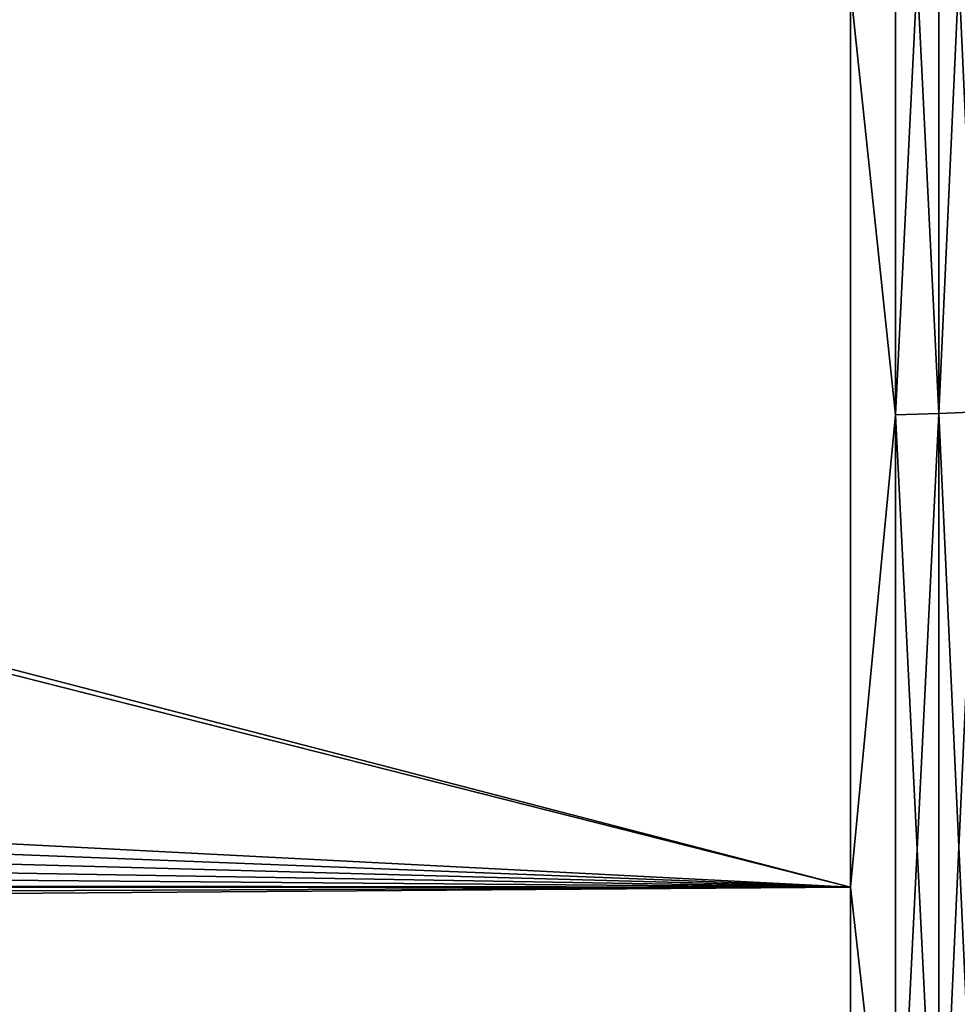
# Model space of a CAD drawing. Header units: metres. Extents: x -150 to 146, y -127 to 82.
# Tile 194 of 256: x 125.7 to 127.73, y -3.18 to -1.04. Entities that reach past the tile are written whole.
import ezdxf

# ---------------------------------------------------------------- set-up
doc = ezdxf.new("R2010")
doc.units = ezdxf.units.M
doc.layers.add('solid_ELLA_AP_WANNE_SW0001', color=7, linetype='CONTINUOUS')

msp = doc.modelspace()

# ---------------------------------------------------------------- linework, layer by layer
at = {"layer": 'solid_ELLA_AP_WANNE_SW0001'}
for points in [[(127.597542, 0, 22.990393), (127.5, -0.976148, 22.979277), (127.597542, -1.898532, 22.911869)], [(127.597542, -1.898532, 22.911869), (127.691429, -1.896179, 22.883476), (127.691429, 0, 22.961903)], [(127.597542, 0, 22.990393), (127.597542, -1.898532, 22.911869), (127.691429, 0, 22.961903)], [(127.691429, -1.896179, 22.883476), (127.777946, -1.892357, 22.837357), (127.777946, 0, 22.915627)], [(127.691429, 0, 22.961903), (127.691429, -1.896179, 22.883476), (127.777946, 0, 22.915627)], [(127.5, -0.976148, -22.979277), (127.597542, 0, -22.990393), (127.597542, -1.898532, -22.911869)], [(127.597542, 0, -22.990393), (127.691429, 0, -22.961903), (127.691429, -1.896179, -22.883476)], [(127.597542, -1.898532, -22.911869), (127.597542, 0, -22.990393), (127.691429, -1.896179, -22.883476)], [(127.691429, 0, -22.961903), (127.777946, 0, -22.915627), (127.777946, -1.892357, -22.837357)], [(127.691429, -1.896179, -22.883476), (127.691429, 0, -22.961903), (127.777946, -1.892357, -22.837357)], [(127.5, -0.976148, 22.979277), (-127.5, -0.976148, 22.979277), (-127.5, -2.92141, 22.813709)], [(127.5, -2.92141, 22.813709), (127.5, -0.976148, 22.979277), (-127.5, -2.92141, 22.813709)], [(120.092232, -0.995738, -22.978436), (127.5, -0.976148, -22.979277), (127.5, -2.92141, -22.813709)], [(127.597542, -1.898532, 22.911869), (127.5, -0.976148, 22.979277), (127.5, -2.92141, 22.813709)], [(127.5, -2.92141, -22.813709), (127.5, -0.976148, -22.979277), (127.597542, -1.898532, -22.911869)], [(119.907776, -0.995739, -22.978436), (127.5, -2.92141, -22.813709), (95.982147, -1.292018, -22.96368)], [(120.092232, -0.995738, -22.978436), (127.5, -2.92141, -22.813709), (119.907776, -0.995739, -22.978436)], [(127.5, -2.92141, -22.813709), (95.778099, -1.686607, -22.93808), (95.982147, -1.292018, -22.96368)], [(127.5, -2.92141, -22.813709), (95.521629, -2.05034, -22.908428), (95.778099, -1.686607, -22.93808)], [(127.597542, -1.898532, -22.911869), (127.691429, -1.896179, -22.883476), (127.691429, -3.779405, -22.648731)], [(127.597542, -3.784094, 22.676834), (127.691429, -3.779405, 22.648731), (127.691429, -1.896179, 22.883476)], [(127.597542, -1.898532, 22.911869), (127.597542, -3.784094, 22.676834), (127.691429, -1.896179, 22.883476)], [(127.691429, -1.896179, -22.883476), (127.777946, -1.892357, -22.837357), (127.777946, -3.771788, -22.603086)], [(127.691429, -3.779405, 22.648731), (127.777946, -3.771788, 22.603086), (127.777946, -1.892357, 22.837357)], [(127.691429, -1.896179, 22.883476), (127.691429, -3.779405, 22.648731), (127.777946, -1.892357, 22.837357)], [(127.691429, -3.779405, -22.648731), (127.691429, -1.896179, -22.883476), (127.777946, -3.771788, -22.603086)], [(127.597542, -1.898532, 22.911869), (127.5, -2.92141, 22.813709), (127.597542, -3.784094, 22.676834)], [(127.5, -2.92141, -22.813709), (127.597542, -1.898532, -22.911869), (127.597542, -3.784094, -22.676834)], [(127.597542, -3.784094, -22.676834), (127.597542, -1.898532, -22.911869), (127.691429, -3.779405, -22.648731)], [(127.5, -2.92141, -22.813709), (95.217567, -2.375897, -22.876953), (95.521629, -2.05034, -22.908428)], [(127.5, -2.92141, -22.813709), (94.871925, -2.656763, -22.846045), (95.217567, -2.375897, -22.876953)], [(127.5, -2.92141, -22.813709), (94.491661, -2.887465, -22.818031), (94.871925, -2.656763, -22.846045)], [(127.5, -2.92141, -22.813709), (94.084358, -3.063768, -22.795027), (94.491661, -2.887465, -22.818031)], [(127.5, -2.92141, 22.813709), (-127.5, -2.92141, 22.813709), (-127.5, -4.845623, 22.48377)], [(127.5, -4.845623, 22.48377), (127.5, -2.92141, 22.813709), (-127.5, -4.845623, 22.48377)], [(127.5, -4.845623, -22.48377), (94.084358, -3.063768, -22.795027), (127.5, -2.92141, -22.813709)], [(127.597542, -3.784094, 22.676834), (127.5, -2.92141, 22.813709), (127.5, -4.845623, 22.48377)], [(127.5, -4.845623, -22.48377), (127.5, -2.92141, -22.813709), (127.597542, -3.784094, -22.676834)], [(127.5, -4.845623, -22.48377), (93.657799, -3.182735, -22.778723), (94.084358, -3.063768, -22.795027)]]:
    msp.add_3dface(points, dxfattribs=at)

doc.saveas('drawing.dxf')
